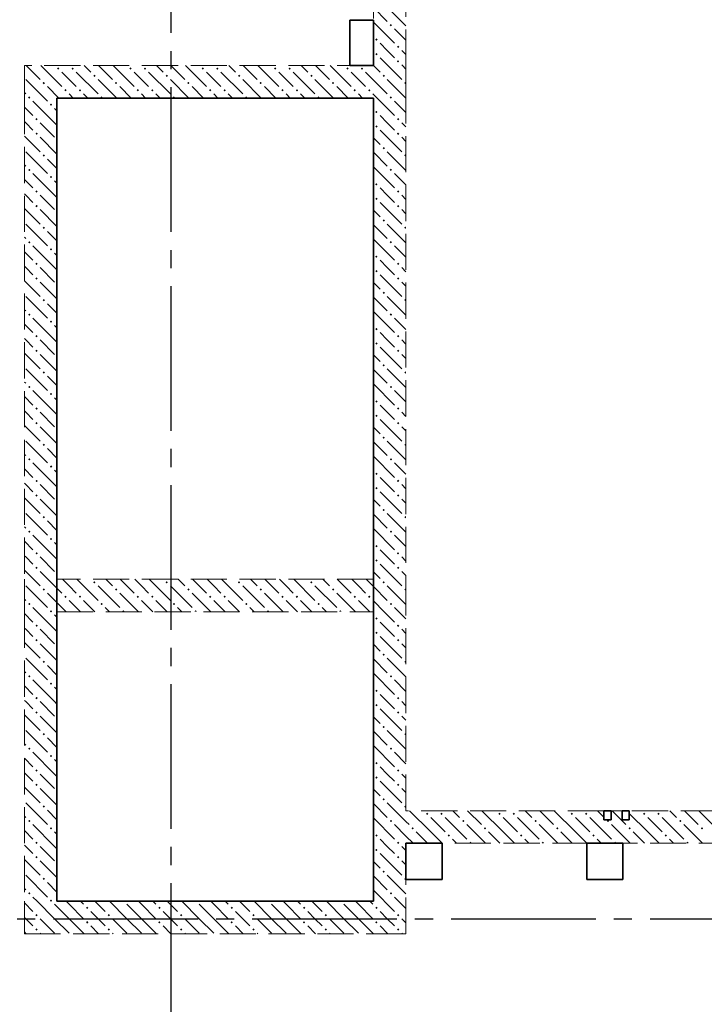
# Model space of a CAD drawing. Header units: millimetres. Extents: x 0 to 60308, y 0 to 42000.
# Tile 26 of 31: x 37924 to 41710, y 28330 to 33773. Entities that reach past the tile are written whole.
import ezdxf

# ---------------------------------------------------------------- set-up
doc = ezdxf.new("R2010")
doc.units = ezdxf.units.MM
doc.linetypes.add('______2', pattern=[270, 200, -70])
doc.linetypes.add('______5', pattern=[1100, 800, -100, 100, -100])
doc.layers.add('ЖБ Перекрытие верхний уровень', color=7, linetype='Continuous', lineweight=25, true_color=0xe0e0ff)
doc.layers.add('ЖБ Стена верхний уровень', color=7, linetype='Continuous', lineweight=25, true_color=0x006e00)
doc.layers.add('Оси', color=40, linetype='______5', lineweight=18)

msp = doc.modelspace()

# ---------------------------------------------------------------- hatches: boundary and pattern name
at = {"layer": 'ЖБ Стена верхний уровень', "linetype": 'Continuous', "lineweight": 18, "transparency": 33554687}
for points in [[(39970.5, 33743.1), (39977, 33749.6), (39983.4, 33743.1), (39977, 33736.6)], [(39890.5, 33663.1), (39896.9, 33669.6), (39903.4, 33663.1), (39896.9, 33656.6)], [(39890.5, 33583.1), (39896.9, 33589.6), (39903.4, 33583.1), (39896.9, 33576.6)], [(40010.4, 33623.1), (40016.9, 33629.6), (40023.4, 33623.1), (40016.9, 33616.6)], [(40010.4, 33543.1), (40016.9, 33549.6), (40023.4, 33543.1), (40016.9, 33536.6)], [(38130.5, 33503.1), (38137, 33509.6), (38143.5, 33503.1), (38137, 33496.6)], [(38210.4, 33503.1), (38216.9, 33509.6), (38223.4, 33503.1), (38216.9, 33496.6)], [(38530.5, 33503.1), (38537, 33509.6), (38543.5, 33503.1), (38537, 33496.6)], [(38610.4, 33503.1), (38616.9, 33509.6), (38623.4, 33503.1), (38616.9, 33496.6)], [(38930.5, 33503.1), (38937, 33509.6), (38943.5, 33503.1), (38937, 33496.6)], [(39010.4, 33503.1), (39016.9, 33509.6), (39023.4, 33503.1), (39016.9, 33496.6)], [(39330.5, 33503.1), (39337, 33509.6), (39343.5, 33503.1), (39337, 33496.6)], [(39410.4, 33503.1), (39416.9, 33509.6), (39423.4, 33503.1), (39416.9, 33496.6)], [(39730.5, 33503.1), (39737, 33509.6), (39743.5, 33503.1), (39737, 33496.6)], [(39810.4, 33503.1), (39816.9, 33509.6), (39823.4, 33503.1), (39816.9, 33496.6)], [(38050.5, 33423.1), (38057, 33429.6), (38063.5, 33423.1), (38057, 33416.6)], [(38330.5, 33463.1), (38337, 33469.6), (38343.5, 33463.1), (38337, 33456.6)], [(38450.5, 33423.1), (38457, 33429.6), (38463.5, 33423.1), (38457, 33416.6)], [(38730.5, 33463.1), (38737, 33469.6), (38743.5, 33463.1), (38737, 33456.6)], [(38850.5, 33423.1), (38857, 33429.6), (38863.5, 33423.1), (38857, 33416.6)], [(39130.5, 33463.1), (39137, 33469.6), (39143.5, 33463.1), (39137, 33456.6)], [(39250.5, 33423.1), (39257, 33429.6), (39263.5, 33423.1), (39257, 33416.6)], [(39530.5, 33463.1), (39537, 33469.6), (39543.5, 33463.1), (39537, 33456.6)], [(39650.5, 33423.1), (39657, 33429.6), (39663.5, 33423.1), (39657, 33416.6)], [(39930.5, 33463.1), (39937, 33469.6), (39943.5, 33463.1), (39937, 33456.6)], [(40050.5, 33423.1), (40057, 33429.6), (40060, 33426.6), (40060, 33419.7), (40057, 33416.6)], [(38170.5, 33383.1), (38177, 33389.6), (38183.4, 33383.1), (38177, 33376.6)], [(38250.5, 33383.1), (38257, 33389.6), (38263.5, 33383.1), (38257, 33376.6)], [(38570.5, 33383.1), (38577, 33389.6), (38583.4, 33383.1), (38577, 33376.6)], [(38650.5, 33383.1), (38657, 33389.6), (38663.5, 33383.1), (38657, 33376.6)], [(38970.5, 33383.1), (38977, 33389.6), (38983.4, 33383.1), (38977, 33376.6)], [(39050.5, 33383.1), (39057, 33389.6), (39063.5, 33383.1), (39057, 33376.6)], [(39370.5, 33383.1), (39377, 33389.6), (39383.4, 33383.1), (39377, 33376.6)], [(39450.5, 33383.1), (39457, 33389.6), (39463.5, 33383.1), (39457, 33376.6)], [(39770.5, 33383.1), (39777, 33389.6), (39783.4, 33383.1), (39777, 33376.6)], [(39850.5, 33383.1), (39857, 33389.6), (39863.5, 33383.1), (39857, 33376.6)], [(37970.5, 33343.1), (37977, 33349.6), (37983.4, 33343.1), (37980.3, 33340), (37973.6, 33340)], [(37980.3, 33340), (37977, 33336.6), (37973.6, 33340)], [(38370.5, 33343.1), (38377, 33349.6), (38383.4, 33343.1), (38380.3, 33340), (38373.6, 33340)], [(38770.5, 33343.1), (38777, 33349.6), (38783.4, 33343.1), (38780.3, 33340), (38773.6, 33340)], [(39170.5, 33343.1), (39177, 33349.6), (39183.4, 33343.1), (39180.3, 33340), (39173.6, 33340)], [(39570.5, 33343.1), (39577, 33349.6), (39583.4, 33343.1), (39580.3, 33340), (39573.6, 33340)], [(39970.5, 33343.1), (39977, 33349.6), (39983.4, 33343.1), (39980.3, 33340), (39973.6, 33340)], [(39980.3, 33340), (39977, 33336.6), (39973.6, 33340)], [(38090.5, 33303.1), (38096.9, 33309.6), (38103.4, 33303.1), (38096.9, 33296.6)], [(39890.5, 33263.1), (39896.9, 33269.6), (39903.4, 33263.1), (39896.9, 33256.6)], [(38010.4, 33223.1), (38016.9, 33229.6), (38023.4, 33223.1), (38016.9, 33216.6)], [(40010.4, 33223.1), (40016.9, 33229.6), (40023.4, 33223.1), (40016.9, 33216.6)], [(39890.5, 33183.1), (39896.9, 33189.6), (39903.4, 33183.1), (39896.9, 33176.6)], [(38010.4, 33143.1), (38016.9, 33149.6), (38023.4, 33143.1), (38016.9, 33136.6)], [(40010.4, 33143.1), (40016.9, 33149.6), (40023.4, 33143.1), (40016.9, 33136.6)], [(39930.5, 33063.1), (39937, 33069.6), (39943.5, 33063.1), (39937, 33056.6)], [(38050.5, 33023.1), (38057, 33029.6), (38063.5, 33023.1), (38057, 33016.6)], [(40050.5, 33023.1), (40057, 33029.6), (40060, 33026.6), (40060, 33019.7), (40057, 33016.6)], [(37970.5, 32943.1), (37977, 32949.6), (37983.4, 32943.1), (37977, 32936.6)], [(39970.5, 32943.1), (39977, 32949.6), (39983.4, 32943.1), (39977, 32936.6)], [(38090.5, 32903.1), (38096.9, 32909.6), (38103.4, 32903.1), (38096.9, 32896.6)], [(38010.4, 32823.1), (38016.9, 32829.6), (38023.4, 32823.1), (38016.9, 32816.6)], [(39890.5, 32863.1), (39896.9, 32869.6), (39903.4, 32863.1), (39896.9, 32856.6)], [(40010.4, 32823.1), (40016.9, 32829.6), (40023.4, 32823.1), (40016.9, 32816.6)], [(39890.5, 32783.1), (39896.9, 32789.6), (39903.4, 32783.1), (39896.9, 32776.6)], [(38010.4, 32743.1), (38016.9, 32749.6), (38023.4, 32743.1), (38016.9, 32736.6)], [(40010.4, 32743.1), (40016.9, 32749.6), (40023.4, 32743.1), (40016.9, 32736.6)], [(39930.5, 32663.1), (39937, 32669.6), (39943.5, 32663.1), (39937, 32656.6)], [(38050.5, 32623.1), (38057, 32629.6), (38063.5, 32623.1), (38057, 32616.6)], [(40050.5, 32623.1), (40057, 32629.6), (40060, 32626.6), (40060, 32619.7), (40057, 32616.6)], [(37970.5, 32543.1), (37977, 32549.6), (37983.4, 32543.1), (37977, 32536.6)], [(38090.5, 32503.1), (38096.9, 32509.6), (38103.4, 32503.1), (38096.9, 32496.6)], [(39970.5, 32543.1), (39977, 32549.6), (39983.4, 32543.1), (39977, 32536.6)], [(39890.5, 32463.1), (39896.9, 32469.6), (39903.4, 32463.1), (39896.9, 32456.6)], [(38010.4, 32423.1), (38016.9, 32429.6), (38023.4, 32423.1), (38016.9, 32416.6)], [(39890.5, 32383.1), (39896.9, 32389.6), (39903.4, 32383.1), (39896.9, 32376.6)], [(40010.4, 32423.1), (40016.9, 32429.6), (40023.4, 32423.1), (40016.9, 32416.6)], [(38010.4, 32343.1), (38016.9, 32349.6), (38023.4, 32343.1), (38016.9, 32336.6)], [(40010.4, 32343.1), (40016.9, 32349.6), (40023.4, 32343.1), (40016.9, 32336.6)], [(38050.5, 32223.1), (38057, 32229.6), (38063.5, 32223.1), (38057, 32216.6)], [(39930.5, 32263.1), (39937, 32269.6), (39943.5, 32263.1), (39937, 32256.6)], [(40050.5, 32223.1), (40057, 32229.6), (40060, 32226.6), (40060, 32219.7), (40057, 32216.6)], [(37970.5, 32143.1), (37977, 32149.6), (37983.4, 32143.1), (37977, 32136.6)], [(39970.5, 32143.1), (39977, 32149.6), (39983.4, 32143.1), (39977, 32136.6)], [(38090.5, 32103.1), (38096.9, 32109.6), (38103.4, 32103.1), (38096.9, 32096.6)], [(39890.5, 32063.1), (39896.9, 32069.6), (39903.4, 32063.1), (39896.9, 32056.6)], [(38010.4, 32023.1), (38016.9, 32029.6), (38023.4, 32023.1), (38016.9, 32016.6)], [(40010.4, 32023.1), (40016.9, 32029.6), (40023.4, 32023.1), (40016.9, 32016.6)], [(39890.5, 31983.1), (39896.9, 31989.6), (39903.4, 31983.1), (39896.9, 31976.6)], [(38010.4, 31943.1), (38016.9, 31949.6), (38023.4, 31943.1), (38016.9, 31936.6)], [(40010.4, 31943.1), (40016.9, 31949.6), (40023.4, 31943.1), (40016.9, 31936.6)], [(39930.5, 31863.1), (39937, 31869.6), (39943.5, 31863.1), (39937, 31856.6)], [(38050.5, 31823.1), (38057, 31829.6), (38063.5, 31823.1), (38057, 31816.6)], [(40050.5, 31823.1), (40057, 31829.6), (40060, 31826.6), (40060, 31819.7), (40057, 31816.6)], [(37970.5, 31743.1), (37977, 31749.6), (37983.4, 31743.1), (37977, 31736.6)], [(39970.5, 31743.1), (39977, 31749.6), (39983.4, 31743.1), (39977, 31736.6)], [(38090.5, 31703.1), (38096.9, 31709.6), (38103.4, 31703.1), (38096.9, 31696.6)], [(38010.4, 31623.1), (38016.9, 31629.6), (38023.4, 31623.1), (38016.9, 31616.6)], [(39890.5, 31663.1), (39896.9, 31669.6), (39903.4, 31663.1), (39896.9, 31656.6)], [(40010.4, 31623.1), (40016.9, 31629.6), (40023.4, 31623.1), (40016.9, 31616.6)], [(39890.5, 31583.1), (39896.9, 31589.6), (39903.4, 31583.1), (39896.9, 31576.6)], [(38010.4, 31543.1), (38016.9, 31549.6), (38023.4, 31543.1), (38016.9, 31536.6)], [(40010.4, 31543.1), (40016.9, 31549.6), (40023.4, 31543.1), (40016.9, 31536.6)], [(39930.5, 31463.1), (39937, 31469.6), (39943.5, 31463.1), (39937, 31456.6)], [(38050.5, 31423.1), (38057, 31429.6), (38063.5, 31423.1), (38057, 31416.6)], [(40050.5, 31423.1), (40057, 31429.6), (40060, 31426.6), (40060, 31419.7), (40057, 31416.6)], [(37970.5, 31343.1), (37977, 31349.6), (37983.4, 31343.1), (37977, 31336.6)], [(38090.5, 31303.1), (38096.9, 31309.6), (38103.4, 31303.1), (38096.9, 31296.6)], [(39970.5, 31343.1), (39977, 31349.6), (39983.4, 31343.1), (39977, 31336.6)], [(39890.5, 31263.1), (39896.9, 31269.6), (39903.4, 31263.1), (39896.9, 31256.6)], [(38010.4, 31223.1), (38016.9, 31229.6), (38023.4, 31223.1), (38016.9, 31216.6)], [(40010.4, 31223.1), (40016.9, 31229.6), (40023.4, 31223.1), (40016.9, 31216.6)], [(38010.4, 31143.1), (38016.9, 31149.6), (38023.4, 31143.1), (38016.9, 31136.6)], [(39890.5, 31183.1), (39896.9, 31189.6), (39903.4, 31183.1), (39896.9, 31176.6)], [(40010.4, 31143.1), (40016.9, 31149.6), (40023.4, 31143.1), (40016.9, 31136.6)], [(38050.5, 31023.1), (38057, 31029.6), (38063.5, 31023.1), (38057, 31016.6)], [(39930.5, 31063.1), (39937, 31069.6), (39943.5, 31063.1), (39937, 31056.6)], [(40050.5, 31023.1), (40057, 31029.6), (40060, 31026.6), (40060, 31019.7), (40057, 31016.6)], [(37970.5, 30943.1), (37977, 30949.6), (37983.4, 30943.1), (37977, 30936.6)], [(39970.5, 30943.1), (39977, 30949.6), (39983.4, 30943.1), (39977, 30936.6)], [(38090.5, 30903.1), (38096.9, 30909.6), (38103.4, 30903.1), (38096.9, 30896.6)], [(39890.5, 30863.1), (39896.9, 30869.6), (39903.4, 30863.1), (39896.9, 30856.6)], [(38010.4, 30823.1), (38016.9, 30829.6), (38023.4, 30823.1), (38016.9, 30816.6)], [(40010.4, 30823.1), (40016.9, 30829.6), (40023.4, 30823.1), (40016.9, 30816.6)], [(39890.5, 30783.1), (39896.9, 30789.6), (39903.4, 30783.1), (39896.9, 30776.6)], [(38010.4, 30743.1), (38016.9, 30749.6), (38023.4, 30743.1), (38016.9, 30736.6)], [(40010.4, 30743.1), (40016.9, 30749.6), (40023.4, 30743.1), (40016.9, 30736.6)], [(38330.5, 30663.1), (38337, 30669.6), (38343.5, 30663.1), (38337, 30656.6)], [(38730.5, 30663.1), (38737, 30669.6), (38743.5, 30663.1), (38737, 30656.6)], [(39130.5, 30663.1), (39137, 30669.6), (39143.5, 30663.1), (39137, 30656.6)], [(39530.5, 30663.1), (39537, 30669.6), (39543.5, 30663.1), (39537, 30656.6)], [(39930.5, 30663.1), (39937, 30669.6), (39943.5, 30663.1), (39937, 30656.6)], [(38050.5, 30623.1), (38057, 30629.6), (38063.5, 30623.1), (38057, 30616.6)], [(38450.5, 30623.1), (38457, 30629.6), (38463.5, 30623.1), (38457, 30616.6)], [(38850.5, 30623.1), (38857, 30629.6), (38863.5, 30623.1), (38857, 30616.6)], [(39250.5, 30623.1), (39257, 30629.6), (39263.5, 30623.1), (39257, 30616.6)], [(39650.5, 30623.1), (39657, 30629.6), (39663.5, 30623.1), (39657, 30616.6)], [(40050.5, 30623.1), (40057, 30629.6), (40060, 30626.6), (40060, 30619.7), (40057, 30616.6)], [(37970.5, 30543.1), (37977, 30549.6), (37983.4, 30543.1), (37977, 30536.6)], [(38170.5, 30583.1), (38177, 30589.6), (38183.4, 30583.1), (38177, 30576.6)], [(38250.5, 30583.1), (38257, 30589.6), (38263.5, 30583.1), (38257, 30576.6)], [(38370.5, 30543.1), (38377, 30549.6), (38383.4, 30543.1), (38377, 30536.6)], [(38570.5, 30583.1), (38577, 30589.6), (38583.4, 30583.1), (38577, 30576.6)], [(38650.5, 30583.1), (38657, 30589.6), (38663.5, 30583.1), (38657, 30576.6)], [(38770.5, 30543.1), (38777, 30549.6), (38783.4, 30543.1), (38777, 30536.6)], [(38970.5, 30583.1), (38977, 30589.6), (38983.4, 30583.1), (38977, 30576.6)], [(39050.5, 30583.1), (39057, 30589.6), (39063.5, 30583.1), (39057, 30576.6)], [(39170.5, 30543.1), (39177, 30549.6), (39183.4, 30543.1), (39177, 30536.6)], [(39370.5, 30583.1), (39377, 30589.6), (39383.4, 30583.1), (39377, 30576.6)], [(39450.5, 30583.1), (39457, 30589.6), (39463.5, 30583.1), (39457, 30576.6)], [(39570.5, 30543.1), (39577, 30549.6), (39583.4, 30543.1), (39577, 30536.6)], [(39770.5, 30583.1), (39777, 30589.6), (39783.4, 30583.1), (39777, 30576.6)], [(39850.5, 30583.1), (39857, 30589.6), (39863.5, 30583.1), (39857, 30576.6)], [(39970.5, 30543.1), (39977, 30549.6), (39983.4, 30543.1), (39977, 30536.6)], [(38090.5, 30503.1), (38096.9, 30509.6), (38103.4, 30503.1), (38100.3, 30500), (38093.6, 30500)], [(38100.3, 30500), (38096.9, 30496.6), (38093.6, 30500)], [(38490.5, 30503.1), (38496.9, 30509.6), (38503.4, 30503.1), (38500.3, 30500), (38493.6, 30500)], [(38890.5, 30503.1), (38896.9, 30509.6), (38903.4, 30503.1), (38900.3, 30500), (38893.6, 30500)], [(39290.5, 30503.1), (39296.9, 30509.6), (39303.4, 30503.1), (39300.3, 30500), (39293.6, 30500)], [(39690.5, 30503.1), (39696.9, 30509.6), (39703.4, 30503.1), (39700.3, 30500), (39693.6, 30500)], [(38010.4, 30423.1), (38016.9, 30429.6), (38023.4, 30423.1), (38016.9, 30416.6)], [(39890.5, 30463.1), (39896.9, 30469.6), (39903.4, 30463.1), (39896.9, 30456.6)], [(40010.4, 30423.1), (40016.9, 30429.6), (40023.4, 30423.1), (40016.9, 30416.6)], [(39890.5, 30383.1), (39896.9, 30389.6), (39903.4, 30383.1), (39896.9, 30376.6)], [(38010.4, 30343.1), (38016.9, 30349.6), (38023.4, 30343.1), (38016.9, 30336.6)], [(40010.4, 30343.1), (40016.9, 30349.6), (40023.4, 30343.1), (40016.9, 30336.6)], [(39930.5, 30263.1), (39937, 30269.6), (39943.5, 30263.1), (39937, 30256.6)], [(38050.5, 30223.1), (38057, 30229.6), (38063.5, 30223.1), (38057, 30216.6)], [(40050.5, 30223.1), (40057, 30229.6), (40060, 30226.6), (40060, 30219.7), (40057, 30216.6)], [(37970.5, 30143.1), (37977, 30149.6), (37983.4, 30143.1), (37977, 30136.6)], [(38090.5, 30103.1), (38096.9, 30109.6), (38103.4, 30103.1), (38096.9, 30096.6)], [(39970.5, 30143.1), (39977, 30149.6), (39983.4, 30143.1), (39977, 30136.6)], [(39890.5, 30063.1), (39896.9, 30069.6), (39903.4, 30063.1), (39896.9, 30056.6)], [(38010.4, 30023.1), (38016.9, 30029.6), (38023.4, 30023.1), (38016.9, 30016.6)], [(40010.4, 30023.1), (40016.9, 30029.6), (40023.4, 30023.1), (40016.9, 30016.6)], [(38010.4, 29943.1), (38016.9, 29949.6), (38023.4, 29943.1), (38016.9, 29936.6)], [(39890.5, 29983.1), (39896.9, 29989.6), (39903.4, 29983.1), (39896.9, 29976.6)], [(40010.4, 29943.1), (40016.9, 29949.6), (40023.4, 29943.1), (40016.9, 29936.6)], [(39930.5, 29863.1), (39937, 29869.6), (39943.5, 29863.1), (39937, 29856.6)], [(38050.5, 29823.1), (38057, 29829.6), (38063.5, 29823.1), (38057, 29816.6)], [(40050.5, 29823.1), (40057, 29829.6), (40060, 29826.6), (40060, 29819.7), (40057, 29816.6)], [(37970.5, 29743.1), (37977, 29749.6), (37983.4, 29743.1), (37977, 29736.6)], [(39970.5, 29743.1), (39977, 29749.6), (39983.4, 29743.1), (39977, 29736.6)], [(38090.5, 29703.1), (38096.9, 29709.6), (38103.4, 29703.1), (38096.9, 29696.6)], [(39890.5, 29663.1), (39896.9, 29669.6), (39903.4, 29663.1), (39896.9, 29656.6)], [(38010.4, 29623.1), (38016.9, 29629.6), (38023.4, 29623.1), (38016.9, 29616.6)], [(40010.4, 29623.1), (40016.9, 29629.6), (40023.4, 29623.1), (40016.9, 29616.6)], [(39890.5, 29583.1), (39896.9, 29589.6), (39903.4, 29583.1), (39896.9, 29576.6)], [(38010.4, 29543.1), (38016.9, 29549.6), (38023.4, 29543.1), (38016.9, 29536.6)], [(40010.4, 29543.1), (40016.9, 29549.6), (40023.4, 29543.1), (40016.9, 29536.6)], [(39930.5, 29463.1), (39937, 29469.6), (39943.5, 29463.1), (39937, 29456.6)], [(38050.5, 29423.1), (38057, 29429.6), (38063.5, 29423.1), (38057, 29416.6)], [(40050.5, 29423.1), (40057, 29429.6), (40060, 29426.6), (40060, 29419.7), (40057, 29416.6)], [(37970.5, 29343.1), (37977, 29349.6), (37983.4, 29343.1), (37977, 29336.6)], [(39970.5, 29343.1), (39977, 29349.6), (39983.4, 29343.1), (39977, 29336.6)], [(40170.5, 29383.1), (40177, 29389.6), (40183.4, 29383.1), (40177, 29376.6)], [(40250.5, 29383.1), (40257, 29389.6), (40263.5, 29383.1), (40257, 29376.6)], [(40370.5, 29343.1), (40377, 29349.6), (40383.4, 29343.1), (40377, 29336.6)], [(40570.5, 29383.1), (40577, 29389.6), (40583.4, 29383.1), (40577, 29376.6)], [(40650.5, 29383.1), (40657, 29389.6), (40663.5, 29383.1), (40657, 29376.6)], [(40770.5, 29343.1), (40777, 29349.6), (40783.4, 29343.1), (40777, 29336.6)], [(40970.5, 29383.1), (40977, 29389.6), (40983.4, 29383.1), (40977, 29376.6)], [(41050.5, 29383.1), (41057, 29389.6), (41063.5, 29383.1), (41057, 29376.6)], [(41170.5, 29343.1), (41177, 29349.6), (41183.4, 29343.1), (41177, 29336.6)], [(41370.5, 29383.1), (41377, 29389.6), (41383.4, 29383.1), (41377, 29376.6)], [(41450.5, 29383.1), (41457, 29389.6), (41463.5, 29383.1), (41457, 29376.6)], [(41570.5, 29343.1), (41577, 29349.6), (41583.4, 29343.1), (41577, 29336.6)], [(38090.5, 29303.1), (38096.9, 29309.6), (38103.4, 29303.1), (38096.9, 29296.6)], [(40090.5, 29303.1), (40096.9, 29309.6), (40103.4, 29303.1), (40096.9, 29296.6)], [(40490.5, 29303.1), (40496.9, 29309.6), (40503.4, 29303.1), (40496.9, 29296.6)], [(40890.5, 29303.1), (40896.9, 29309.6), (40903.4, 29303.1), (40896.9, 29296.6)], [(41290.5, 29303.1), (41296.9, 29309.6), (41303.4, 29303.1), (41296.9, 29296.6)], [(41690.5, 29303.1), (41696.9, 29309.6), (41703.4, 29303.1), (41696.9, 29296.6)], [(39890.5, 29263.1), (39896.9, 29269.6), (39903.4, 29263.1), (39896.9, 29256.6)], [(40290.5, 29263.1), (40296.9, 29269.6), (40303.4, 29263.1), (40296.9, 29256.6)], [(40690.5, 29263.1), (40696.9, 29269.6), (40703.4, 29263.1), (40696.9, 29256.6)], [(41090.5, 29263.1), (41096.9, 29269.6), (41103.4, 29263.1), (41096.9, 29256.6)], [(41490.5, 29263.1), (41496.9, 29269.6), (41503.4, 29263.1), (41496.9, 29256.6)], [(38010.4, 29223.1), (38016.9, 29229.6), (38023.4, 29223.1), (38016.9, 29216.6)], [(39890.5, 29183.1), (39896.9, 29189.6), (39903.4, 29183.1), (39896.9, 29176.6)], [(40010.4, 29223.1), (40016.9, 29229.6), (40023.4, 29223.1), (40016.9, 29216.6)], [(40410.4, 29223.1), (40416.9, 29229.6), (40423.4, 29223.1), (40420.3, 29220), (40413.6, 29220)], [(40810.4, 29223.1), (40816.9, 29229.6), (40823.4, 29223.1), (40820.3, 29220), (40813.6, 29220)], [(41210.4, 29223.1), (41216.9, 29229.6), (41223.4, 29223.1), (41220.3, 29220), (41213.6, 29220)], [(41610.4, 29223.1), (41616.9, 29229.6), (41623.4, 29223.1), (41620.3, 29220), (41613.6, 29220)], [(38010.4, 29143.1), (38016.9, 29149.6), (38023.4, 29143.1), (38016.9, 29136.6)], [(40010.4, 29143.1), (40016.9, 29149.6), (40023.4, 29143.1), (40016.9, 29136.6)], [(39930.5, 29063.1), (39937, 29069.6), (39943.5, 29063.1), (39937, 29056.6)], [(38050.5, 29023.1), (38057, 29029.6), (38063.5, 29023.1), (38057, 29016.6)], [(40050.5, 29023.1), (40057, 29029.6), (40060, 29026.6), (40060, 29019.7), (40057, 29016.6)], [(37970.5, 28943.1), (37977, 28949.6), (37983.4, 28943.1), (37977, 28936.6)], [(38090.5, 28903.1), (38096.9, 28909.6), (38103.4, 28903.1), (38100.3, 28900), (38093.6, 28900)], [(39970.5, 28943.1), (39977, 28949.6), (39983.4, 28943.1), (39977, 28936.6)], [(38100.3, 28900), (38096.9, 28896.6), (38093.6, 28900)], [(38290.5, 28863.1), (38296.9, 28869.6), (38303.4, 28863.1), (38296.9, 28856.6)], [(38500.3, 28900), (38496.9, 28896.6), (38493.6, 28900)], [(38690.5, 28863.1), (38696.9, 28869.6), (38703.4, 28863.1), (38696.9, 28856.6)], [(38900.3, 28900), (38896.9, 28896.6), (38893.6, 28900)], [(39090.5, 28863.1), (39096.9, 28869.6), (39103.4, 28863.1), (39096.9, 28856.6)], [(39300.3, 28900), (39296.9, 28896.6), (39293.6, 28900)], [(39490.5, 28863.1), (39496.9, 28869.6), (39503.4, 28863.1), (39496.9, 28856.6)], [(39700.3, 28900), (39696.9, 28896.6), (39693.6, 28900)], [(39890.5, 28863.1), (39896.9, 28869.6), (39903.4, 28863.1), (39896.9, 28856.6)], [(38010.4, 28823.1), (38016.9, 28829.6), (38023.4, 28823.1), (38016.9, 28816.6)], [(38410.4, 28823.1), (38416.9, 28829.6), (38423.4, 28823.1), (38416.9, 28816.6)], [(38810.4, 28823.1), (38816.9, 28829.6), (38823.4, 28823.1), (38816.9, 28816.6)], [(39210.4, 28823.1), (39216.9, 28829.6), (39223.4, 28823.1), (39216.9, 28816.6)], [(39610.4, 28823.1), (39616.9, 28829.6), (39623.4, 28823.1), (39616.9, 28816.6)], [(40010.4, 28823.1), (40016.9, 28829.6), (40023.4, 28823.1), (40016.9, 28816.6)], [(38010.4, 28743.1), (38016.9, 28749.6), (38023.4, 28743.1), (38016.9, 28736.6)], [(38290.5, 28783.1), (38296.9, 28789.6), (38303.4, 28783.1), (38296.9, 28776.6)], [(38410.4, 28743.1), (38416.9, 28749.6), (38423.4, 28743.1), (38416.9, 28736.6)], [(38690.5, 28783.1), (38696.9, 28789.6), (38703.4, 28783.1), (38696.9, 28776.6)], [(38810.4, 28743.1), (38816.9, 28749.6), (38823.4, 28743.1), (38816.9, 28736.6)], [(39090.5, 28783.1), (39096.9, 28789.6), (39103.4, 28783.1), (39096.9, 28776.6)], [(39210.4, 28743.1), (39216.9, 28749.6), (39223.4, 28743.1), (39216.9, 28736.6)], [(39490.5, 28783.1), (39496.9, 28789.6), (39503.4, 28783.1), (39496.9, 28776.6)], [(39610.4, 28743.1), (39616.9, 28749.6), (39623.4, 28743.1), (39616.9, 28736.6)], [(39890.5, 28783.1), (39896.9, 28789.6), (39903.4, 28783.1), (39896.9, 28776.6)], [(40010.4, 28743.1), (40016.9, 28749.6), (40023.4, 28743.1), (40016.9, 28736.6)]]:
    msp.add_hatch(color=7, dxfattribs=at).paths.add_polyline_path(points, flags=16)

# ---------------------------------------------------------------- linework, layer by layer
at = {"layer": 'ЖБ Перекрытие верхний уровень', "color": 7, "linetype": 'Continuous', "lineweight": 35, "transparency": 33554687}
for p, q in [((39880, 33770), (39750, 33770)), ((39750, 33770), (39750, 33520)), ((39880, 33520), (39880, 33770)), ((39750, 33520), (39880, 33520)), ((39880, 33340), (38130, 33340)), ((38130, 33340), (38130, 28900)), ((39880, 28900), (39880, 33340)), ((41195, 29400), (41155, 29400)), ((41155, 29400), (41155, 29350)), ((41195, 29350), (41195, 29400)), ((41295, 29400), (41255, 29400)), ((41255, 29400), (41255, 29350)), ((41295, 29350), (41295, 29400)), ((41155, 29350), (41195, 29350)), ((41255, 29350), (41295, 29350)), ((40260, 29220), (40060, 29220)), ((40060, 29220), (40060, 29020)), ((40260, 29020), (40260, 29220)), ((41260, 29220), (41060, 29220)), ((41060, 29220), (41060, 29020)), ((41260, 29020), (41260, 29220)), ((40060, 29020), (40260, 29020)), ((41060, 29020), (41260, 29020)), ((38130, 28900), (39880, 28900))]:
    msp.add_line(p, q, dxfattribs=at)
at = {"layer": 'ЖБ Стена верхний уровень', "color": 251, "linetype": '______2', "lineweight": 13, "true_color": 0x656565, "transparency": 33554687}
for p, q in [((39880, 36140), (39880, 33520)), ((40060, 33520), (40060, 34380)), ((39880, 33520), (37950, 33520)), ((37950, 33520), (37950, 33340)), ((40060, 33340), (40060, 33520)), ((37950, 33340), (37950, 30680)), ((38130, 30680), (38130, 33340)), ((38130, 33340), (39880, 33340)), ((39880, 33340), (39880, 30680)), ((40060, 30500), (40060, 33340)), ((37950, 30680), (37950, 30500)), ((39880, 30680), (38130, 30680)), ((37950, 30500), (37950, 28900)), ((38130, 30500), (39880, 30500)), ((38130, 28900), (38130, 30500)), ((39880, 30500), (39880, 28900)), ((40060, 29400), (40060, 30500)), ((41155, 29400), (40060, 29400)), ((41155, 29400), (41155, 29350)), ((41195, 29350), (41195, 29400)), ((41255, 29400), (41195, 29400)), ((41255, 29400), (41255, 29350)), ((41295, 29350), (41295, 29400)), ((42590, 29400), (41295, 29400)), ((41155, 29350), (41195, 29350)), ((41255, 29350), (41295, 29350)), ((40060, 28720), (40060, 29220)), ((40060, 29220), (42590, 29220)), ((37950, 28900), (37950, 28720)), ((39880, 28900), (38130, 28900)), ((37950, 28720), (39880, 28720)), ((39880, 28720), (40060, 28720))]:
    msp.add_line(p, q, dxfattribs=at)
at = {"layer": 'ЖБ Стена верхний уровень', "color": 9, "linetype": 'Continuous', "lineweight": 18, "true_color": 0xc7c7c7, "transparency": 33554687}
for p, q in [((39880, 33840.1), (39957, 33763.1)), ((39957, 33843.1), (40060, 33740.1)), ((39880, 33760.1), (39996.9, 33643.1)), ((40060, 33660.1), (39996.9, 33723.1)), ((39957, 33603.1), (39916.9, 33643.1)), ((39996.9, 33563.1), (39957, 33603.1)), ((40037, 33603.1), (40060, 33580.1)), ((39916.9, 33563.1), (39960.1, 33520)), ((37960.1, 33520), (38037, 33443.1)), ((38040.1, 33520), (38157, 33403.1)), ((38196.9, 33443.1), (38157, 33483.1)), ((38237, 33483.1), (38357, 33363.1)), ((38280.1, 33520), (38316.9, 33483.1)), ((38360.1, 33520), (38437, 33443.1)), ((38440.1, 33520), (38557, 33403.1)), ((38596.9, 33443.1), (38557, 33483.1)), ((38637, 33483.1), (38757, 33363.1)), ((38680.1, 33520), (38716.9, 33483.1)), ((38760.1, 33520), (38837, 33443.1)), ((38840.1, 33520), (38957, 33403.1)), ((38996.9, 33443.1), (38957, 33483.1)), ((39037, 33483.1), (39157, 33363.1)), ((39080.1, 33520), (39116.9, 33483.1)), ((39160.1, 33520), (39237, 33443.1)), ((39240.1, 33520), (39357, 33403.1)), ((39396.9, 33443.1), (39357, 33483.1)), ((39437, 33483.1), (39557, 33363.1)), ((39480.1, 33520), (39516.9, 33483.1)), ((39560.1, 33520), (39637, 33443.1)), ((39640.1, 33520), (39757, 33403.1)), ((39796.9, 33443.1), (39757, 33483.1)), ((39837, 33483.1), (39957, 33363.1)), ((39880, 33520.1), (39880.1, 33520)), ((39880.1, 33520), (39916.9, 33483.1)), ((39960.1, 33520), (40037, 33443.1)), ((40037, 33523.1), (40040.1, 33520)), ((40040.1, 33520), (40060, 33500.1)), ((37957, 33443.1), (38060.1, 33340)), ((38237, 33403.1), (38196.9, 33443.1)), ((38357, 33443.1), (38460.1, 33340)), ((38637, 33403.1), (38596.9, 33443.1)), ((38757, 33443.1), (38860.1, 33340)), ((39037, 33403.1), (38996.9, 33443.1)), ((39157, 33443.1), (39260.1, 33340)), ((39437, 33403.1), (39396.9, 33443.1)), ((39557, 33443.1), (39660.1, 33340)), ((39837, 33403.1), (39796.9, 33443.1)), ((39957, 33443.1), (40060, 33340.1)), ((37950, 33370.1), (37957, 33363.1)), ((38140.1, 33340), (38077, 33403.1)), ((38540.1, 33340), (38477, 33403.1)), ((38940.1, 33340), (38877, 33403.1)), ((39340.1, 33340), (39277, 33403.1)), ((39740.1, 33340), (39677, 33403.1)), ((38116.9, 33203.1), (37996.9, 33323.1)), ((38060.1, 33340), (38077, 33323.1)), ((38196.9, 33363.1), (38220.1, 33340)), ((38277, 33363.1), (38300.1, 33340)), ((38596.9, 33363.1), (38620.1, 33340)), ((38677, 33363.1), (38700.1, 33340)), ((38996.9, 33363.1), (39020.1, 33340)), ((39077, 33363.1), (39100.1, 33340)), ((39396.9, 33363.1), (39420.1, 33340)), ((39477, 33363.1), (39500.1, 33340)), ((39796.9, 33363.1), (39820.1, 33340)), ((39877, 33363.1), (39900.1, 33340)), ((39900.1, 33340), (39996.9, 33243.1)), ((40060, 33260.1), (39996.9, 33323.1)), ((37950, 33290.1), (37996.9, 33243.1)), ((38116.9, 33283.1), (38130, 33270.1)), ((37957, 33203.1), (37950, 33210.1)), ((39957, 33203.1), (39916.9, 33243.1)), ((37996.9, 33163.1), (37957, 33203.1)), ((38037, 33203.1), (38116.9, 33123.1)), ((38116.9, 33203.1), (38130, 33190.1)), ((39916.9, 33163.1), (40037, 33043.1)), ((39996.9, 33163.1), (39957, 33203.1)), ((40037, 33203.1), (40060, 33180.1)), ((37950, 33130.1), (38037, 33043.1)), ((38037, 33123.1), (38130, 33030.1)), ((39880, 33120.1), (39916.9, 33083.1)), ((40037, 33123.1), (40060, 33100.1)), ((37957, 33043.1), (38077, 32923.1)), ((39957, 33043.1), (40060, 32940.1)), ((38130, 32950.1), (38077, 33003.1)), ((39880, 33040.1), (39957, 32963.1)), ((37950, 32970.1), (37957, 32963.1)), ((39880, 32960.1), (39996.9, 32843.1)), ((37950, 32890.1), (37996.9, 32843.1)), ((38116.9, 32803.1), (37996.9, 32923.1)), ((38116.9, 32883.1), (38130, 32870.1)), ((40060, 32860.1), (39996.9, 32923.1)), ((39957, 32803.1), (39916.9, 32843.1)), ((37957, 32803.1), (37950, 32810.1)), ((37996.9, 32763.1), (37957, 32803.1)), ((38037, 32803.1), (38116.9, 32723.1)), ((38116.9, 32803.1), (38130, 32790.1)), ((39996.9, 32763.1), (39957, 32803.1)), ((40037, 32803.1), (40060, 32780.1)), ((37950, 32730.1), (38037, 32643.1)), ((38037, 32723.1), (38130, 32630.1)), ((39880, 32720.1), (39916.9, 32683.1)), ((39916.9, 32763.1), (40037, 32643.1)), ((40037, 32723.1), (40060, 32700.1)), ((37957, 32643.1), (38077, 32523.1)), ((39880, 32640.1), (39957, 32563.1)), ((39957, 32643.1), (40060, 32540.1)), ((37950, 32570.1), (37957, 32563.1)), ((38130, 32550.1), (38077, 32603.1)), ((39880, 32560.1), (39996.9, 32443.1)), ((38116.9, 32403.1), (37996.9, 32523.1)), ((40060, 32460.1), (39996.9, 32523.1)), ((37950, 32490.1), (37996.9, 32443.1)), ((38116.9, 32483.1), (38130, 32470.1)), ((39957, 32403.1), (39916.9, 32443.1)), ((37957, 32403.1), (37950, 32410.1)), ((37996.9, 32363.1), (37957, 32403.1)), ((38037, 32403.1), (38116.9, 32323.1)), ((38116.9, 32403.1), (38130, 32390.1)), ((39996.9, 32363.1), (39957, 32403.1)), ((40037, 32403.1), (40060, 32380.1)), ((39916.9, 32363.1), (40037, 32243.1)), ((37950, 32330.1), (38037, 32243.1)), ((38037, 32323.1), (38130, 32230.1)), ((39880, 32320.1), (39916.9, 32283.1)), ((40037, 32323.1), (40060, 32300.1)), ((37957, 32243.1), (38077, 32123.1)), ((39880, 32240.1), (39957, 32163.1)), ((39957, 32243.1), (40060, 32140.1)), ((38130, 32150.1), (38077, 32203.1)), ((37950, 32170.1), (37957, 32163.1)), ((38116.9, 32003.1), (37996.9, 32123.1)), ((39880, 32160.1), (39996.9, 32043.1)), ((40060, 32060.1), (39996.9, 32123.1)), ((37950, 32090.1), (37996.9, 32043.1)), ((38116.9, 32083.1), (38130, 32070.1)), ((37957, 32003.1), (37950, 32010.1)), ((39957, 32003.1), (39916.9, 32043.1)), ((37996.9, 31963.1), (37957, 32003.1)), ((38037, 32003.1), (38116.9, 31923.1)), ((38116.9, 32003.1), (38130, 31990.1)), ((39916.9, 31963.1), (40037, 31843.1)), ((39996.9, 31963.1), (39957, 32003.1)), ((40037, 32003.1), (40060, 31980.1)), ((37950, 31930.1), (38037, 31843.1)), ((38037, 31923.1), (38130, 31830.1)), ((39880, 31920.1), (39916.9, 31883.1)), ((40037, 31923.1), (40060, 31900.1)), ((37957, 31843.1), (38077, 31723.1)), ((38130, 31750.1), (38077, 31803.1)), ((39880, 31840.1), (39957, 31763.1)), ((39957, 31843.1), (40060, 31740.1)), ((37950, 31770.1), (37957, 31763.1)), ((39880, 31760.1), (39996.9, 31643.1)), ((37950, 31690.1), (37996.9, 31643.1)), ((38116.9, 31603.1), (37996.9, 31723.1)), ((38116.9, 31683.1), (38130, 31670.1)), ((40060, 31660.1), (39996.9, 31723.1)), ((39957, 31603.1), (39916.9, 31643.1)), ((37957, 31603.1), (37950, 31610.1)), ((37996.9, 31563.1), (37957, 31603.1)), ((38037, 31603.1), (38116.9, 31523.1)), ((38116.9, 31603.1), (38130, 31590.1)), ((39996.9, 31563.1), (39957, 31603.1)), ((40037, 31603.1), (40060, 31580.1)), ((37950, 31530.1), (38037, 31443.1)), ((38037, 31523.1), (38130, 31430.1)), ((39880, 31520.1), (39916.9, 31483.1)), ((39916.9, 31563.1), (40037, 31443.1)), ((40037, 31523.1), (40060, 31500.1)), ((37957, 31443.1), (38077, 31323.1)), ((39880, 31440.1), (39957, 31363.1)), ((39957, 31443.1), (40060, 31340.1)), ((37950, 31370.1), (37957, 31363.1)), ((38130, 31350.1), (38077, 31403.1)), ((39880, 31360.1), (39996.9, 31243.1)), ((38116.9, 31203.1), (37996.9, 31323.1)), ((40060, 31260.1), (39996.9, 31323.1)), ((37950, 31290.1), (37996.9, 31243.1)), ((38116.9, 31283.1), (38130, 31270.1)), ((37957, 31203.1), (37950, 31210.1)), ((37996.9, 31163.1), (37957, 31203.1)), ((38037, 31203.1), (38116.9, 31123.1)), ((38116.9, 31203.1), (38130, 31190.1)), ((39957, 31203.1), (39916.9, 31243.1)), ((39996.9, 31163.1), (39957, 31203.1)), ((40037, 31203.1), (40060, 31180.1)), ((39916.9, 31163.1), (40037, 31043.1)), ((37950, 31130.1), (38037, 31043.1)), ((38037, 31123.1), (38130, 31030.1)), ((39880, 31120.1), (39916.9, 31083.1)), ((40037, 31123.1), (40060, 31100.1)), ((37957, 31043.1), (38077, 30923.1)), ((39880, 31040.1), (39957, 30963.1)), ((39957, 31043.1), (40060, 30940.1)), ((38130, 30950.1), (38077, 31003.1)), ((37950, 30970.1), (37957, 30963.1)), ((38116.9, 30803.1), (37996.9, 30923.1)), ((39880, 30960.1), (39996.9, 30843.1)), ((40060, 30860.1), (39996.9, 30923.1)), ((37950, 30890.1), (37996.9, 30843.1)), ((38116.9, 30883.1), (38130, 30870.1)), ((37957, 30803.1), (37950, 30810.1)), ((39957, 30803.1), (39916.9, 30843.1)), ((37996.9, 30763.1), (37957, 30803.1)), ((38037, 30803.1), (38116.9, 30723.1)), ((38116.9, 30803.1), (38130, 30790.1)), ((39916.9, 30763.1), (40037, 30643.1)), ((39996.9, 30763.1), (39957, 30803.1)), ((40037, 30803.1), (40060, 30780.1)), ((37950, 30730.1), (38000.1, 30680)), ((38037, 30723.1), (38080.1, 30680)), ((39880, 30720.1), (39916.9, 30683.1)), ((40037, 30723.1), (40060, 30700.1)), ((38000.1, 30680), (38037, 30643.1)), ((38080.1, 30680), (38157, 30603.1)), ((38196.9, 30643.1), (38160.1, 30680)), ((38240.1, 30680), (38357, 30563.1)), ((38400.1, 30680), (38437, 30643.1)), ((38480.1, 30680), (38557, 30603.1)), ((38596.9, 30643.1), (38560.1, 30680)), ((38640.1, 30680), (38757, 30563.1)), ((38800.1, 30680), (38837, 30643.1)), ((38880.1, 30680), (38957, 30603.1)), ((38996.9, 30643.1), (38960.1, 30680)), ((39040.1, 30680), (39157, 30563.1)), ((39200.1, 30680), (39237, 30643.1)), ((39280.1, 30680), (39357, 30603.1)), ((39396.9, 30643.1), (39360.1, 30680)), ((39440.1, 30680), (39557, 30563.1)), ((39600.1, 30680), (39637, 30643.1)), ((39680.1, 30680), (39757, 30603.1)), ((39796.9, 30643.1), (39760.1, 30680)), ((39840.1, 30680), (39880, 30640.1)), ((37957, 30643.1), (38077, 30523.1)), ((38180.1, 30500), (38077, 30603.1)), ((38237, 30603.1), (38196.9, 30643.1)), ((38357, 30643.1), (38477, 30523.1)), ((38580.1, 30500), (38477, 30603.1)), ((38637, 30603.1), (38596.9, 30643.1)), ((38757, 30643.1), (38877, 30523.1)), ((38980.1, 30500), (38877, 30603.1)), ((39037, 30603.1), (38996.9, 30643.1)), ((39157, 30643.1), (39277, 30523.1)), ((39380.1, 30500), (39277, 30603.1)), ((39437, 30603.1), (39396.9, 30643.1)), ((39557, 30643.1), (39677, 30523.1)), ((39780.1, 30500), (39677, 30603.1)), ((39837, 30603.1), (39796.9, 30643.1)), ((39880, 30640.1), (39957, 30563.1)), ((39957, 30643.1), (40060, 30540.1)), ((37950, 30570.1), (37957, 30563.1)), ((38196.9, 30563.1), (38260.1, 30500)), ((38277, 30563.1), (38340.1, 30500)), ((38596.9, 30563.1), (38660.1, 30500)), ((38677, 30563.1), (38740.1, 30500)), ((38996.9, 30563.1), (39060.1, 30500)), ((39077, 30563.1), (39140.1, 30500)), ((39396.9, 30563.1), (39460.1, 30500)), ((39477, 30563.1), (39540.1, 30500)), ((39796.9, 30563.1), (39860.1, 30500)), ((39877, 30563.1), (39880, 30560.1)), ((39880, 30560.1), (39940.1, 30500)), ((37950, 30490.1), (37996.9, 30443.1)), ((38020.1, 30500), (37996.9, 30523.1)), ((38116.9, 30403.1), (38020.1, 30500)), ((38420.1, 30500), (38396.9, 30523.1)), ((38820.1, 30500), (38796.9, 30523.1)), ((39220.1, 30500), (39196.9, 30523.1)), ((39620.1, 30500), (39596.9, 30523.1)), ((39940.1, 30500), (39996.9, 30443.1)), ((40020.1, 30500), (39996.9, 30523.1)), ((40060, 30460.1), (40020.1, 30500)), ((38116.9, 30483.1), (38130, 30470.1)), ((39957, 30403.1), (39916.9, 30443.1)), ((37957, 30403.1), (37950, 30410.1)), ((37996.9, 30363.1), (37957, 30403.1)), ((38037, 30403.1), (38116.9, 30323.1)), ((38116.9, 30403.1), (38130, 30390.1)), ((39996.9, 30363.1), (39957, 30403.1)), ((40037, 30403.1), (40060, 30380.1)), ((37950, 30330.1), (38037, 30243.1)), ((38037, 30323.1), (38130, 30230.1)), ((39880, 30320.1), (39916.9, 30283.1)), ((39916.9, 30363.1), (40037, 30243.1)), ((40037, 30323.1), (40060, 30300.1)), ((37957, 30243.1), (38077, 30123.1)), ((39880, 30240.1), (39957, 30163.1)), ((39957, 30243.1), (40060, 30140.1)), ((37950, 30170.1), (37957, 30163.1)), ((38130, 30150.1), (38077, 30203.1)), ((39880, 30160.1), (39996.9, 30043.1)), ((38116.9, 30003.1), (37996.9, 30123.1)), ((40060, 30060.1), (39996.9, 30123.1)), ((37950, 30090.1), (37996.9, 30043.1)), ((38116.9, 30083.1), (38130, 30070.1)), ((37957, 30003.1), (37950, 30010.1)), ((37996.9, 29963.1), (37957, 30003.1)), ((38037, 30003.1), (38116.9, 29923.1)), ((38116.9, 30003.1), (38130, 29990.1)), ((39957, 30003.1), (39916.9, 30043.1)), ((39996.9, 29963.1), (39957, 30003.1)), ((40037, 30003.1), (40060, 29980.1)), ((39916.9, 29963.1), (40037, 29843.1)), ((37950, 29930.1), (38037, 29843.1)), ((38037, 29923.1), (38130, 29830.1)), ((39880, 29920.1), (39916.9, 29883.1)), ((40037, 29923.1), (40060, 29900.1)), ((37957, 29843.1), (38077, 29723.1)), ((39880, 29840.1), (39957, 29763.1)), ((39957, 29843.1), (40060, 29740.1)), ((38130, 29750.1), (38077, 29803.1)), ((37950, 29770.1), (37957, 29763.1)), ((38116.9, 29603.1), (37996.9, 29723.1)), ((39880, 29760.1), (39996.9, 29643.1)), ((40060, 29660.1), (39996.9, 29723.1)), ((37950, 29690.1), (37996.9, 29643.1)), ((38116.9, 29683.1), (38130, 29670.1)), ((39957, 29603.1), (39916.9, 29643.1)), ((37957, 29603.1), (37950, 29610.1)), ((37996.9, 29563.1), (37957, 29603.1)), ((38037, 29603.1), (38116.9, 29523.1)), ((38116.9, 29603.1), (38130, 29590.1)), ((39916.9, 29563.1), (40037, 29443.1)), ((39996.9, 29563.1), (39957, 29603.1)), ((40037, 29603.1), (40060, 29580.1)), ((37950, 29530.1), (38037, 29443.1)), ((38037, 29523.1), (38130, 29430.1)), ((39880, 29520.1), (39916.9, 29483.1)), ((40037, 29523.1), (40060, 29500.1)), ((37957, 29443.1), (38077, 29323.1)), ((38130, 29350.1), (38077, 29403.1)), ((39880, 29440.1), (39957, 29363.1)), ((39957, 29443.1), (40060, 29340.1)), ((40196.9, 29283.1), (40080.1, 29400)), ((40320.1, 29400), (40357, 29363.1)), ((40400.1, 29400), (40477, 29323.1)), ((40596.9, 29283.1), (40480.1, 29400)), ((40720.1, 29400), (40757, 29363.1)), ((40800.1, 29400), (40877, 29323.1)), ((40996.9, 29283.1), (40880.1, 29400)), ((41120.1, 29400), (41155, 29365.1)), ((41200.1, 29400), (41277, 29323.1)), ((41520.1, 29400), (41557, 29363.1)), ((41600.1, 29400), (41677, 29323.1)), ((41796.9, 29283.1), (41680.1, 29400)), ((37950, 29370.1), (37957, 29363.1)), ((39880, 29360.1), (39996.9, 29243.1)), ((40060, 29340.1), (40077, 29323.1)), ((40196.9, 29363.1), (40277, 29283.1)), ((40277, 29363.1), (40396.9, 29243.1)), ((40596.9, 29363.1), (40677, 29283.1)), ((40677, 29363.1), (40796.9, 29243.1)), ((40996.9, 29363.1), (41077, 29283.1)), ((41077, 29363.1), (41196.9, 29243.1)), ((41396.9, 29283.1), (41295, 29385.1)), ((41396.9, 29363.1), (41477, 29283.1)), ((41477, 29363.1), (41596.9, 29243.1)), ((37950, 29290.1), (37996.9, 29243.1)), ((38116.9, 29203.1), (37996.9, 29323.1)), ((40060, 29260.1), (39996.9, 29323.1)), ((40500.1, 29220), (40396.9, 29323.1)), ((40900.1, 29220), (40796.9, 29323.1)), ((41300.1, 29220), (41196.9, 29323.1)), ((41700.1, 29220), (41596.9, 29323.1)), ((38116.9, 29283.1), (38130, 29270.1)), ((39957, 29203.1), (39916.9, 29243.1)), ((40100.1, 29220), (40060, 29260.1)), ((40116.9, 29283.1), (40180.1, 29220)), ((40196.9, 29283.1), (40260.1, 29220)), ((40340.1, 29220), (40316.9, 29243.1)), ((40516.9, 29283.1), (40580.1, 29220)), ((40596.9, 29283.1), (40660.1, 29220)), ((40740.1, 29220), (40716.9, 29243.1)), ((40916.9, 29283.1), (40980.1, 29220)), ((40996.9, 29283.1), (41060.1, 29220)), ((41140.1, 29220), (41116.9, 29243.1)), ((41316.9, 29283.1), (41380.1, 29220)), ((41396.9, 29283.1), (41460.1, 29220)), ((41540.1, 29220), (41516.9, 29243.1)), ((37957, 29203.1), (37950, 29210.1)), ((37996.9, 29163.1), (37957, 29203.1)), ((38037, 29203.1), (38116.9, 29123.1)), ((38116.9, 29203.1), (38130, 29190.1)), ((39996.9, 29163.1), (39957, 29203.1)), ((40037, 29203.1), (40060, 29180.1)), ((37950, 29130.1), (38037, 29043.1)), ((38037, 29123.1), (38130, 29030.1)), ((39916.9, 29163.1), (40037, 29043.1)), ((40037, 29123.1), (40060, 29100.1)), ((39880, 29120.1), (39916.9, 29083.1)), ((37957, 29043.1), (38077, 28923.1)), ((39880, 29040.1), (39957, 28963.1)), ((39957, 29043.1), (40060, 28940.1)), ((37950, 28970.1), (37957, 28963.1)), ((38130, 28950.1), (38077, 29003.1)), ((39880, 28960.1), (39996.9, 28843.1)), ((38020.1, 28900), (37996.9, 28923.1)), ((40060, 28860.1), (39996.9, 28923.1)), ((37950, 28890.1), (37996.9, 28843.1)), ((38116.9, 28803.1), (38020.1, 28900)), ((38116.9, 28883.1), (38196.9, 28803.1)), ((38196.9, 28883.1), (38180.1, 28900)), ((38196.9, 28883.1), (38277, 28803.1)), ((38260.1, 28900), (38277, 28883.1)), ((38340.1, 28900), (38396.9, 28843.1)), ((38516.9, 28803.1), (38420.1, 28900)), ((38516.9, 28883.1), (38596.9, 28803.1)), ((38596.9, 28883.1), (38580.1, 28900)), ((38596.9, 28883.1), (38677, 28803.1)), ((38660.1, 28900), (38677, 28883.1)), ((38740.1, 28900), (38796.9, 28843.1)), ((38916.9, 28803.1), (38820.1, 28900)), ((38916.9, 28883.1), (38996.9, 28803.1)), ((38996.9, 28883.1), (38980.1, 28900)), ((38996.9, 28883.1), (39077, 28803.1)), ((39060.1, 28900), (39077, 28883.1)), ((39140.1, 28900), (39196.9, 28843.1)), ((39316.9, 28803.1), (39220.1, 28900)), ((39316.9, 28883.1), (39396.9, 28803.1)), ((39396.9, 28883.1), (39380.1, 28900)), ((39396.9, 28883.1), (39477, 28803.1)), ((39460.1, 28900), (39477, 28883.1)), ((39540.1, 28900), (39596.9, 28843.1)), ((39716.9, 28803.1), (39620.1, 28900)), ((39716.9, 28883.1), (39796.9, 28803.1)), ((39796.9, 28883.1), (39780.1, 28900)), ((39796.9, 28883.1), (39877, 28803.1)), ((39860.1, 28900), (39877, 28883.1)), ((37957, 28803.1), (37950, 28810.1)), ((37996.9, 28763.1), (37957, 28803.1)), ((38037, 28803.1), (38116.9, 28723.1)), ((38116.9, 28803.1), (38196.9, 28723.1)), ((38196.9, 28803.1), (38280.1, 28720)), ((38357, 28803.1), (38316.9, 28843.1)), ((38396.9, 28763.1), (38357, 28803.1)), ((38437, 28803.1), (38516.9, 28723.1)), ((38516.9, 28803.1), (38596.9, 28723.1)), ((38596.9, 28803.1), (38680.1, 28720)), ((38757, 28803.1), (38716.9, 28843.1)), ((38796.9, 28763.1), (38757, 28803.1)), ((38837, 28803.1), (38916.9, 28723.1)), ((38916.9, 28803.1), (38996.9, 28723.1)), ((38996.9, 28803.1), (39080.1, 28720)), ((39157, 28803.1), (39116.9, 28843.1)), ((39196.9, 28763.1), (39157, 28803.1)), ((39237, 28803.1), (39316.9, 28723.1)), ((39316.9, 28803.1), (39396.9, 28723.1)), ((39396.9, 28803.1), (39480.1, 28720)), ((39557, 28803.1), (39516.9, 28843.1)), ((39596.9, 28763.1), (39557, 28803.1)), ((39637, 28803.1), (39716.9, 28723.1)), ((39716.9, 28803.1), (39796.9, 28723.1)), ((39796.9, 28803.1), (39880, 28720.1)), ((39957, 28803.1), (39916.9, 28843.1)), ((39996.9, 28763.1), (39957, 28803.1)), ((40037, 28803.1), (40060, 28780.1)), ((38316.9, 28763.1), (38360.1, 28720)), ((38716.9, 28763.1), (38760.1, 28720)), ((39116.9, 28763.1), (39160.1, 28720)), ((39516.9, 28763.1), (39560.1, 28720)), ((39916.9, 28763.1), (39960.1, 28720)), ((37950, 28730.1), (37960.1, 28720)), ((38037, 28723.1), (38040.1, 28720)), ((38437, 28723.1), (38440.1, 28720)), ((38837, 28723.1), (38840.1, 28720)), ((39237, 28723.1), (39240.1, 28720)), ((39637, 28723.1), (39640.1, 28720)), ((39880, 28720.1), (39880.1, 28720)), ((40037, 28723.1), (40040.1, 28720))]:
    msp.add_line(p, q, dxfattribs=at)
at = {"layer": 'Оси', "color": 8, "linetype": '______5', "lineweight": -3, "transparency": 33554687}
for p, q in [((38760, 38900), (38760, 16970)), ((49910, 28800), (4600, 28800))]:
    msp.add_line(p, q, dxfattribs=at)

doc.saveas('drawing.dxf')
